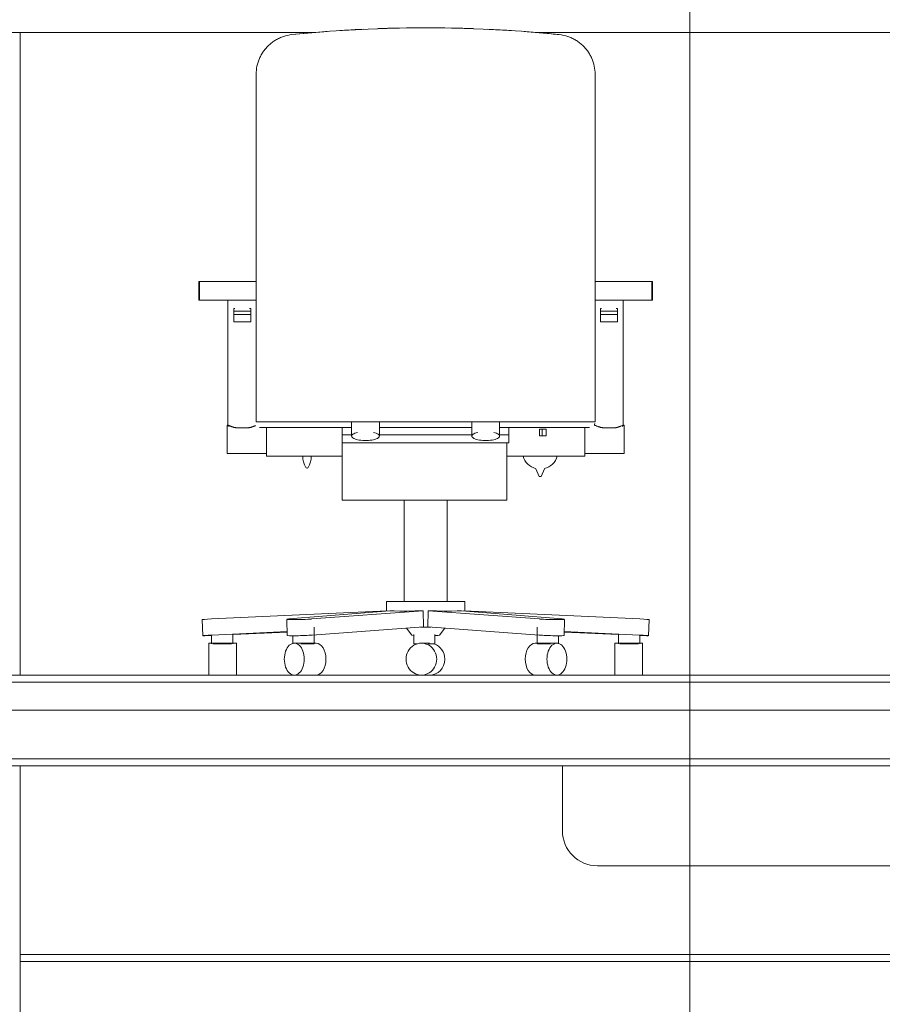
# Model space of a CAD drawing. Header units: metres. Extents: x 3.7 to 90.5, y -1.7 to 14.3.
# Tile 49 of 256: x 32.5 to 33.8, y 5.6 to 7. Entities that reach past the tile are written whole.
import ezdxf

# ---------------------------------------------------------------- set-up
doc = ezdxf.new("R2010")
doc.units = ezdxf.units.M
for name, color, linetype, lineweight in [('A-COLS', 7, 'Continuous', 18), ('A-FLOR', 7, 'Continuous', 18), ('A-FLOR-MCUT', 7, 'Continuous', 18), ('E-LITE-EQPM', 7, 'Continuous', 18), ('G-ANNO-SYMB', 7, 'Continuous', 9), ('I-FURN', 7, 'Continuous', 18), ('S-BEAM', 7, 'Continuous', 18), ('S-COLS', 7, 'Continuous', 18)]:
    doc.layers.add(name, color=color, linetype=linetype, lineweight=lineweight)

# ---------------------------------------------------------------- blocks, each defined once
blk = doc.blocks.new('63_PHILIPS_SmartBalance Wall-mounted_WL484W - 1xLED46S_840-8157319-Corte 1')
at = {"layer": 'E-LITE-EQPM'}
for p, q in [((33.3148, 5.91), (33.3148, 5.817)), ((34.2148, 5.817), (34.2148, 5.91)), ((33.3648, 5.767), (34.1648, 5.767))]:
    blk.add_line(p, q, dxfattribs=at)
for centre, start, end in [((33.3648, 5.817), 180, 270), ((34.1648, 5.817), 270, 0)]:
    blk.add_arc(centre, 0.05, start, end, dxfattribs=at)
blk = doc.blocks.new('CADEIRA GIRATÓRIA OPERACIONAL COM BRAÇO - High Back Fully Upholstered-1901921-Corte 1')
at = {"layer": 'I-FURN'}
for p, q in [((32.7942, 6.6037), (32.7942, 6.5767)), ((32.7943, 6.6037), (32.7942, 6.6037)), ((32.7943, 6.6037), (32.7952, 6.6037)), ((32.7952, 6.6037), (32.7952, 6.5767)), ((32.8742, 6.6037), (32.7952, 6.6037)), ((32.8764, 6.6037), (32.8742, 6.6037)), ((33.3638, 6.6037), (33.3616, 6.6037)), ((33.4428, 6.6037), (33.3638, 6.6037)), ((33.4428, 6.5767), (33.4428, 6.6037)), ((33.4428, 6.6037), (33.4437, 6.6037)), ((33.4438, 6.6037), (33.4437, 6.6037)), ((33.4438, 6.5767), (33.4438, 6.6037)), ((32.7942, 6.5767), (32.7943, 6.5767)), ((32.7952, 6.5767), (32.7943, 6.5767)), ((32.7952, 6.5767), (32.8742, 6.5767)), ((32.836, 6.5762), (32.836, 6.3976)), ((32.8742, 6.5767), (32.8764, 6.5767)), ((33.3616, 6.5767), (33.3638, 6.5767)), ((33.3638, 6.5767), (33.4428, 6.5767)), ((33.4019, 6.3976), (33.4019, 6.5762)), ((33.4437, 6.5767), (33.4428, 6.5767)), ((33.4437, 6.5767), (33.4438, 6.5767)), ((32.8446, 6.5611), (32.8446, 6.5649)), ((32.8446, 6.5649), (32.8461, 6.5649)), ((32.8446, 6.5564), (32.8446, 6.5611)), ((32.8687, 6.5611), (32.8446, 6.5611)), ((32.8446, 6.5545), (32.8446, 6.5565)), ((32.8687, 6.5564), (32.8446, 6.5564)), ((32.8671, 6.5649), (32.8687, 6.5649)), ((32.8687, 6.5649), (32.8687, 6.5611)), ((32.8687, 6.5611), (32.8687, 6.5564)), ((32.8687, 6.5565), (32.8687, 6.5545)), ((33.3693, 6.5611), (33.3693, 6.5649)), ((33.3709, 6.5649), (33.3693, 6.5649)), ((33.3693, 6.5564), (33.3693, 6.5611)), ((33.3693, 6.5611), (33.3934, 6.5611)), ((33.3693, 6.5545), (33.3693, 6.5565)), ((33.3693, 6.5564), (33.3934, 6.5564)), ((33.3934, 6.5649), (33.3919, 6.5649)), ((33.3934, 6.5649), (33.3934, 6.5611)), ((33.3934, 6.5611), (33.3934, 6.5564)), ((33.3934, 6.5565), (33.3934, 6.5545)), ((32.8446, 6.5458), (32.8446, 6.5545)), ((32.8687, 6.5458), (32.8446, 6.5458)), ((32.8687, 6.5545), (32.8687, 6.5458)), ((33.3693, 6.5458), (33.3693, 6.5545)), ((33.3693, 6.5458), (33.3934, 6.5458)), ((33.3934, 6.5545), (33.3934, 6.5458)), ((32.8764, 6.4029), (33.3616, 6.4029)), ((33.3611, 6.4001), (33.3605, 6.399)), ((32.8362, 6.3977), (32.8347, 6.3977)), ((32.8347, 6.3977), (32.8347, 6.3774)), ((32.8497, 6.394), (32.8634, 6.394)), ((32.8913, 6.3946), (32.8913, 6.3536)), ((32.9204, 6.3945), (33.0131, 6.3945)), ((32.9997, 6.3842), (32.9997, 6.3947)), ((33.0528, 6.3945), (33.1852, 6.3945)), ((33.2248, 6.3945), (33.3141, 6.3945)), ((33.2383, 6.3948), (33.2383, 6.3842)), ((33.2822, 6.392), (33.2856, 6.392)), ((33.2822, 6.3825), (33.2822, 6.392)), ((33.2856, 6.392), (33.2913, 6.392)), ((33.2856, 6.3825), (33.2856, 6.392)), ((33.2913, 6.392), (33.2913, 6.3825)), ((33.3467, 6.3536), (33.3467, 6.3947)), ((33.3611, 6.3977), (33.3605, 6.3977)), ((33.3609, 6.4), (33.3609, 6.3976)), ((33.3883, 6.394), (33.3746, 6.394)), ((33.4033, 6.3977), (33.4018, 6.3977)), ((33.4033, 6.3774), (33.4033, 6.3977)), ((32.8347, 6.3774), (32.8347, 6.3571)), ((32.9997, 6.3842), (32.9997, 6.3727)), ((32.9997, 6.3842), (33.0124, 6.3842)), ((32.9997, 6.2905), (32.9997, 6.3727)), ((32.9997, 6.3727), (33.0124, 6.3727)), ((33.2256, 6.3727), (33.0124, 6.3727)), ((33.1852, 6.3842), (33.0528, 6.3842)), ((33.2256, 6.3842), (33.2383, 6.3842)), ((33.2256, 6.3727), (33.2383, 6.3727)), ((33.235, 6.3727), (33.235, 6.2905)), ((33.2383, 6.3727), (33.2383, 6.3842)), ((33.2856, 6.3825), (33.2822, 6.3825)), ((33.2913, 6.3825), (33.2856, 6.3825)), ((33.4033, 6.3571), (33.4033, 6.3774)), ((32.8347, 6.3571), (32.8913, 6.3571)), ((32.8913, 6.3536), (32.9244, 6.3536)), ((32.9244, 6.3536), (32.9997, 6.3536)), ((33.235, 6.3536), (33.3136, 6.3536)), ((33.3136, 6.3536), (33.3467, 6.3536)), ((33.3467, 6.3571), (33.4033, 6.3571)), ((33.2769, 6.3356), (33.2816, 6.3246)), ((33.2843, 6.3246), (33.2889, 6.3356)), ((33.2816, 6.3246), (33.2843, 6.3246)), ((33.235, 6.2905), (32.9997, 6.2905)), ((33.0884, 6.2905), (33.0884, 6.1453)), ((33.1496, 6.1453), (33.1496, 6.2905)), ((33.0631, 6.1453), (33.0631, 6.1315)), ((33.1749, 6.1453), (33.0631, 6.1453)), ((33.1749, 6.1315), (33.1749, 6.1453)), ((32.7991, 6.1196), (32.8001, 6.0965)), ((32.8124, 6.1204), (33.0644, 6.1321)), ((32.9202, 6.1199), (32.9208, 6.0968)), ((33.0677, 6.1321), (32.9234, 6.1204)), ((32.9558, 6.1204), (33.1155, 6.1321)), ((33.116, 6.109), (33.1155, 6.1321)), ((33.122, 6.109), (33.1225, 6.1321)), ((33.1225, 6.1321), (33.2822, 6.1204)), ((33.3146, 6.1204), (33.1703, 6.1321)), ((33.1735, 6.1321), (33.4256, 6.1204)), ((33.3172, 6.0968), (33.3178, 6.1199)), ((33.4379, 6.0965), (33.4389, 6.1196)), ((33.116, 6.109), (32.9564, 6.0973)), ((32.9594, 6.0847), (32.9594, 6.1088)), ((33.0914, 6.1072), (33.0993, 6.0973)), ((33.1135, 6.1088), (33.1245, 6.1088)), ((33.2816, 6.0973), (33.122, 6.109)), ((33.1387, 6.0973), (33.1466, 6.1072)), ((33.2786, 6.1088), (33.2786, 6.0847)), ((32.8125, 6.0973), (32.8125, 6.0847)), ((32.9208, 6.1023), (32.8133, 6.0973)), ((32.843, 6.0847), (32.843, 6.0987)), ((32.8434, 6.0981), (32.9208, 6.1017)), ((32.9289, 6.0965), (32.9289, 6.0847)), ((33.1019, 6.0982), (33.1019, 6.0847)), ((33.1323, 6.0847), (33.1323, 6.0982)), ((33.3091, 6.0847), (33.3091, 6.0965)), ((33.4247, 6.0973), (33.3172, 6.1023)), ((33.3172, 6.1017), (33.395, 6.0981)), ((33.395, 6.0987), (33.395, 6.0847)), ((33.4255, 6.0847), (33.4255, 6.0973)), ((32.8481, 6.0858), (32.8085, 6.0858)), ((32.8085, 6.0858), (32.8085, 6.0629)), ((32.8145, 6.0847), (32.8409, 6.0847)), ((32.8481, 6.0629), (32.8481, 6.0858)), ((32.9621, 6.0858), (32.931, 6.0858)), ((32.9402, 6.0847), (32.9594, 6.0847)), ((33.1019, 6.0847), (33.1063, 6.0847)), ((33.1246, 6.0858), (33.1129, 6.0858)), ((33.1228, 6.0847), (33.1323, 6.0847)), ((33.3069, 6.0858), (33.2759, 6.0858)), ((33.2786, 6.0847), (33.2978, 6.0847)), ((33.4295, 6.0858), (33.3899, 6.0858)), ((33.3899, 6.0858), (33.3899, 6.0629)), ((33.3971, 6.0847), (33.4235, 6.0847)), ((33.4295, 6.0629), (33.4295, 6.0858)), ((32.8085, 6.0629), (32.8085, 6.04)), ((32.8481, 6.04), (32.8481, 6.0629)), ((33.3899, 6.0629), (33.3899, 6.04)), ((33.4295, 6.04), (33.4295, 6.0629))]:
    blk.add_line(p, q, dxfattribs=at)
at = {"layer": 'I-FURN', "flags": 128}
for points in [[(33.3103, 6.957), (33.2561, 6.9618), (33.2014, 6.965), (33.1465, 6.9667), (33.0915, 6.9667), (33.0366, 6.9651), (32.9819, 6.9618), (32.9277, 6.957)], [(32.9277, 6.957), (32.9503, 6.9593), (32.9731, 6.9612)], [(33.0131, 6.4029), (33.0131, 6.394), (33.0131, 6.3854), (33.0131, 6.3823)], [(33.0131, 6.3823), (33.0131, 6.3854), (33.0131, 6.394), (33.0131, 6.4029)], [(33.0528, 6.3823), (33.0528, 6.3854), (33.0528, 6.394), (33.0528, 6.4029)], [(33.0528, 6.4029), (33.0528, 6.394), (33.0528, 6.3854), (33.0528, 6.3823)], [(33.1852, 6.3823), (33.1852, 6.3854), (33.1852, 6.394), (33.1852, 6.4029)], [(33.1852, 6.4029), (33.1852, 6.394), (33.1852, 6.3854), (33.1852, 6.3823)], [(33.2248, 6.4029), (33.2248, 6.394), (33.2248, 6.3854), (33.2248, 6.3823)], [(33.2248, 6.3823), (33.2248, 6.3854), (33.2248, 6.394), (33.2248, 6.4029)], [(32.881, 6.3945), (32.881, 6.3945), (32.8811, 6.3945), (32.8813, 6.3945), (32.8815, 6.3945), (32.8818, 6.3945), (32.8821, 6.3945), (32.8825, 6.3945), (32.883, 6.3945), (32.8835, 6.3945), (32.8841, 6.3945), (32.8847, 6.3945), (32.8854, 6.3945), (32.8862, 6.3945), (32.887, 6.3945), (32.8879, 6.3945), (32.8888, 6.3945), (32.8898, 6.3945), (32.8908, 6.3945), (32.8918, 6.3945), (32.8929, 6.3945), (32.8941, 6.3945), (32.8953, 6.3945), (32.8965, 6.3945), (32.8978, 6.3945), (32.8991, 6.3945), (32.9004, 6.3945), (32.9018, 6.3945), (32.9032, 6.3945), (32.9046, 6.3945), (32.9061, 6.3945), (32.9076, 6.3945), (32.9091, 6.3945), (32.9106, 6.3945), (32.9121, 6.3945), (32.9137, 6.3945), (32.9152, 6.3945), (32.9168, 6.3945), (32.9184, 6.3945), (32.9199, 6.3945), (32.9204, 6.3945)], [(33.0215, 6.3875), (33.0194, 6.3869), (33.0176, 6.3863), (33.016, 6.3856), (33.0148, 6.3848), (33.0139, 6.384), (33.0133, 6.3831), (33.0131, 6.3823)], [(33.0528, 6.3823), (33.0527, 6.3831), (33.0521, 6.384), (33.0512, 6.3848), (33.0499, 6.3856), (33.0484, 6.3863), (33.0465, 6.3869), (33.0444, 6.3875)], [(33.1936, 6.3875), (33.1915, 6.3869), (33.1896, 6.3863), (33.188, 6.3856), (33.1868, 6.3848), (33.1859, 6.384), (33.1853, 6.3831), (33.1852, 6.3823)], [(33.2248, 6.3823), (33.2247, 6.3831), (33.2241, 6.384), (33.2232, 6.3848), (33.222, 6.3856), (33.2204, 6.3863), (33.2185, 6.3869), (33.2164, 6.3875)], [(33.3141, 6.3945), (33.3156, 6.3945), (33.3172, 6.3945), (33.3188, 6.3945), (33.3203, 6.3945), (33.3219, 6.3945), (33.3234, 6.3945), (33.3249, 6.3945), (33.3264, 6.3945), (33.3279, 6.3945), (33.3294, 6.3945), (33.3308, 6.3945), (33.3322, 6.3945), (33.3336, 6.3945), (33.335, 6.3945), (33.3363, 6.3945), (33.3376, 6.3945), (33.3388, 6.3945), (33.34, 6.3945), (33.3412, 6.3945), (33.3423, 6.3945), (33.3434, 6.3945), (33.3444, 6.3945), (33.3454, 6.3945), (33.3463, 6.3945), (33.3472, 6.3945), (33.348, 6.3945), (33.3488, 6.3945), (33.3495, 6.3945), (33.3501, 6.3945), (33.3507, 6.3945), (33.3513, 6.3945), (33.3518, 6.3945), (33.3522, 6.3945), (33.3525, 6.3945), (33.3528, 6.3945), (33.3531, 6.3945), (33.3533, 6.3945), (33.3534, 6.3945), (33.3534, 6.3945), (33.3534, 6.3945)], [(33.0131, 6.3823), (33.0133, 6.3814), (33.0139, 6.3806), (33.0148, 6.3797), (33.016, 6.379), (33.0176, 6.3783), (33.0194, 6.3776), (33.0215, 6.3771), (33.0239, 6.3766), (33.0263, 6.3763), (33.029, 6.3761), (33.0316, 6.3759), (33.0343, 6.3759), (33.037, 6.3761), (33.0396, 6.3763), (33.0421, 6.3766), (33.0444, 6.3771), (33.0465, 6.3776), (33.0484, 6.3783), (33.0499, 6.379), (33.0512, 6.3797), (33.0521, 6.3806), (33.0527, 6.3814), (33.0528, 6.3823)], [(33.0148, 6.3797), (33.0139, 6.3806), (33.0133, 6.3814)], [(33.0421, 6.3766), (33.0396, 6.3763), (33.037, 6.3761), (33.0343, 6.3759), (33.0316, 6.3759), (33.029, 6.3761), (33.0263, 6.3763), (33.0239, 6.3766), (33.0215, 6.3771), (33.0194, 6.3776), (33.0176, 6.3783), (33.016, 6.379)], [(33.0521, 6.3806), (33.0512, 6.3797), (33.0499, 6.379), (33.0484, 6.3783), (33.0465, 6.3776), (33.0444, 6.3771)], [(33.1852, 6.3823), (33.1853, 6.3814), (33.1859, 6.3806), (33.1868, 6.3797), (33.188, 6.379), (33.1896, 6.3783), (33.1915, 6.3776), (33.1936, 6.3771), (33.1959, 6.3766), (33.1984, 6.3763), (33.201, 6.3761), (33.2036, 6.3759), (33.2064, 6.3759), (33.209, 6.3761), (33.2116, 6.3763), (33.2141, 6.3766), (33.2164, 6.3771), (33.2185, 6.3776), (33.2204, 6.3783), (33.222, 6.379), (33.2232, 6.3797), (33.2241, 6.3806), (33.2247, 6.3814), (33.2248, 6.3823)], [(33.1868, 6.3797), (33.1859, 6.3806), (33.1853, 6.3814)], [(33.2141, 6.3766), (33.2116, 6.3763), (33.209, 6.3761), (33.2064, 6.3759), (33.2036, 6.3759), (33.201, 6.3761), (33.1984, 6.3763), (33.1959, 6.3766), (33.1936, 6.3771), (33.1915, 6.3776), (33.1896, 6.3783), (33.188, 6.379)], [(33.2241, 6.3806), (33.2232, 6.3797), (33.222, 6.379), (33.2204, 6.3783), (33.2185, 6.3776), (33.2164, 6.3771)], [(33.1155, 6.1321), (33.1034, 6.1319), (33.0921, 6.1318), (33.0821, 6.1318), (33.0738, 6.1319), (33.0677, 6.1321)], [(33.1703, 6.1321), (33.1642, 6.1319), (33.1559, 6.1318), (33.1459, 6.1318), (33.1346, 6.1319), (33.1225, 6.1321)], [(33.1265, 6.1087), (33.1251, 6.1087), (33.1129, 6.1087), (33.1115, 6.1087)]]:
    blk.add_lwpolyline(points, dxfattribs=at)
at = {"layer": 'I-FURN'}
for centre, radius, start, end in [((32.9712, 6.3521), 0.0279, 176.8425, 211.5062), ((32.9272, 6.3521), 0.0279, 328.4938, 3.1575), ((33.2829, 6.3602), 0.0253, 194.9762, 256.3572), ((33.2829, 6.3602), 0.0253, 283.7413, 345.0238), ((32.9492, 6.3386), 0.00205, 211.5062, 328.4938), ((32.9492, 6.3386), 0.00205, 211.5062, 328.4938)]:
    blk.add_arc(centre, radius, start, end, dxfattribs=at)
for centre, major_axis, ratio, start_param, end_param in [((32.8188, 6.1204), (0.0197, 0.0008), 0.012932, 1.904354, 3.184262), ((32.94, 6.1204), (0.0198, 0.0005), 0.036081, 2.569577, 5.641356), ((33.298, 6.1204), (-0.0198, 0.0005), 0.036081, 0.641829, 3.713608), ((33.4192, 6.1204), (-0.0197, 0.0008), 0.012932, 3.098923, 4.378832), ((32.8198, 6.0973), (0.0197, 0.0008), 0.012932, 1.904354, 3.184262), ((32.8198, 6.0973), (0.0197, 0.0008), 0.012932, 3.440243, 4.329517), ((32.9405, 6.0973), (0.0198, 0.0005), 0.036081, 3.08154, 5.641356), ((33.119, 6.0973), (0.0198, 0), 0.043912, 3.176499, 3.655781), ((33.119, 6.0973), (0.0198, 0), 0.043912, 5.480334, 6.248279), ((33.2974, 6.0973), (-0.0198, 0.0005), 0.036081, 0.641829, 3.201645), ((33.4182, 6.0973), (-0.0197, 0.0008), 0.012932, 3.098923, 4.378832), ((33.4182, 6.0973), (-0.0197, 0.0008), 0.012932, 1.953668, 2.842942), ((32.931, 6.0629), (0, 0.0229), 0.622635, 4.712389, 7.853982), ((32.9621, 6.0629), (0, 0.0229), 0.622635, 4.712389, 6.283185), ((33.1129, 6.0629), (0, 0.0229), 0.955792, 4.712389, 7.853982), ((33.1246, 6.0629), (0, 0.0229), 0.955792, 4.712389, 5.980266), ((33.2759, 6.0629), (0, 0.0229), 0.622635, 0, 1.570796), ((33.3069, 6.0629), (0, 0.0229), 0.622635, 4.712389, 7.853982), ((32.931, 6.0629), (0, 0.0229), 0.622635, 1.570796, 4.712389), ((32.9621, 6.0629), (0, 0.0229), 0.622635, 3.141593, 4.712389), ((33.1129, 6.0629), (0, 0.0229), 0.955792, 1.570796, 4.712389), ((33.1246, 6.0629), (0, 0.0229), 0.955792, 3.141593, 4.712389), ((33.2759, 6.0629), (0, 0.0229), 0.622635, 1.570796, 3.141593), ((33.3069, 6.0629), (0, 0.0229), 0.622635, 1.570796, 4.712389)]:
    blk.add_ellipse(centre, major_axis=major_axis, ratio=ratio, start_param=start_param, end_param=end_param, dxfattribs=at)
for points, knots in [([(32.9964, 6.9629), (33.0047, 6.9634), (33.0158, 6.9641), (33.0269, 6.9646), (33.0296, 6.9647)], [-0.9194213, -0.9194213, -0.9194213, -0.9194213, -0.8333333, -0.8050331, -0.8050331, -0.8050331, -0.8050331]), ([(33.0504, 6.9656), (33.0569, 6.9658), (33.0674, 6.9662), (33.0779, 6.9664), (33.0818, 6.9665)], [-0.7337974, -0.7337974, -0.7337974, -0.7337974, -0.6666667, -0.6260336, -0.6260336, -0.6260336, -0.6260336]), ([(33.1034, 6.9668), (33.1085, 6.9668), (33.1188, 6.9669), (33.1292, 6.9668), (33.1344, 6.9668)], [-0.5523539, -0.5523539, -0.5523539, -0.5523539, -0.5, -0.4462737, -0.4462737, -0.4462737, -0.4462737]), ([(33.1559, 6.9665), (33.1598, 6.9664), (33.1703, 6.9662), (33.1808, 6.9658), (33.1875, 6.9656)], [-0.3727, -0.3727, -0.3727, -0.3727, -0.3333333, -0.2645909, -0.2645909, -0.2645909, -0.2645909]), ([(33.2081, 6.9647), (33.2108, 6.9646), (33.2219, 6.964), (33.2331, 6.9634), (33.2417, 6.9628)], [-0.1937621, -0.1937621, -0.1937621, -0.1937621, -0.1666667, -0.0782429, -0.0782429, -0.0782429, -0.0782429]), ([(32.9277, 6.957), (32.9235, 6.9566), (32.9173, 6.9552), (32.9096, 6.9522), (32.9042, 6.9493), (32.8992, 6.9459), (32.8946, 6.9421), (32.8905, 6.9379), (32.8868, 6.9333), (32.8837, 6.9283), (32.8802, 6.9214), (32.8772, 6.912), (32.8764, 6.9041), (32.8764, 6.9002)], [-1, -1, -1, -1, -0.857143, -0.785714, -0.714286, -0.642857, -0.571429, -0.5, -0.428571, -0.357143, -0.285714, -0.142857, 0, 0, 0, 0]), ([(33.3616, 6.9002), (33.3616, 6.9041), (33.3608, 6.912), (33.3578, 6.9214), (33.3543, 6.9283), (33.3511, 6.9333), (33.3475, 6.9379), (33.3434, 6.9421), (33.3388, 6.9459), (33.3338, 6.9493), (33.3284, 6.9522), (33.3207, 6.9552), (33.3145, 6.9566), (33.3103, 6.957)], [-1, -1, -1, -1, -0.857143, -0.714286, -0.642857, -0.571429, -0.5, -0.428571, -0.357143, -0.285714, -0.214286, -0.142857, 0, 0, 0, 0]), ([(32.8764, 6.9002), (32.8764, 6.8812), (32.8764, 6.8428), (32.8764, 6.7768), (32.8764, 6.7161), (32.8764, 6.6616), (32.8764, 6.6344), (32.8764, 6.6208)], [-1, -1, -1, -1, -0.785714, -0.571429, -0.285714, -0.142857, 0, 0, 0, 0]), ([(33.3616, 6.6208), (33.3616, 6.6412), (33.3616, 6.6821), (33.3616, 6.7499), (33.3616, 6.81), (33.3616, 6.8621), (33.3616, 6.8875), (33.3616, 6.9002)], [-1, -1, -1, -1, -0.785714, -0.571429, -0.285714, -0.142857, 0, 0, 0, 0]), ([(32.8374, 6.3961), (32.8372, 6.3962), (32.8369, 6.3965), (32.8366, 6.3968), (32.8362, 6.3973), (32.836, 6.3976), (32.8361, 6.3977), (32.8362, 6.3977), (32.8362, 6.3977)], [0.3660185, 0.3660185, 0.3660185, 0.3660185, 0.3888889, 0.4166667, 0.4444444, 0.5, 0.5277778, 0.5555556, 0.5555556, 0.5555556, 0.5555556]), ([(32.8362, 6.3977), (32.8363, 6.3977), (32.8365, 6.3977), (32.8368, 6.3976), (32.8372, 6.3975), (32.8376, 6.3973), (32.8378, 6.3972), (32.838, 6.3972), (32.8382, 6.3971), (32.8386, 6.3969), (32.8392, 6.3966), (32.8399, 6.3964), (32.8404, 6.3962), (32.8407, 6.396), (32.8409, 6.396), (32.8411, 6.3959), (32.8414, 6.3958), (32.842, 6.3956), (32.8428, 6.3953), (32.8437, 6.395), (32.8444, 6.3948), (32.8449, 6.3946), (32.8455, 6.3945), (32.8463, 6.3944), (32.8477, 6.3942), (32.8489, 6.3941), (32.8497, 6.394)], [0.5555556, 0.5555556, 0.5555556, 0.5555556, 0.5833333, 0.6111111, 0.6388889, 0.6527778, 0.6666667, 0.6736111, 0.6805556, 0.6944444, 0.7222222, 0.75, 0.7638889, 0.7708333, 0.7777778, 0.7847222, 0.7916667, 0.8055556, 0.8333333, 0.8611111, 0.875, 0.8888889, 0.9027778, 0.9166667, 0.9444444, 1, 1, 1, 1]), ([(32.8634, 6.394), (32.8643, 6.3941), (32.8655, 6.3942), (32.8669, 6.3944), (32.8677, 6.3945), (32.8682, 6.3946), (32.8688, 6.3948), (32.8695, 6.395), (32.8704, 6.3953), (32.8712, 6.3956), (32.8718, 6.3958), (32.8721, 6.3959), (32.8723, 6.396), (32.8725, 6.3961), (32.8728, 6.3962), (32.8733, 6.3964), (32.874, 6.3966), (32.8746, 6.3969), (32.875, 6.3971), (32.8752, 6.3972), (32.8753, 6.3972)], [0, 0, 0, 0, 0.0555556, 0.0833333, 0.0972222, 0.1111111, 0.125, 0.1388889, 0.1666667, 0.1944444, 0.2083333, 0.2152778, 0.2222222, 0.2291667, 0.2361111, 0.25, 0.2777778, 0.3055556, 0.3194444, 0.3333333, 0.3333333, 0.3333333, 0.3333333]), ([(33.3746, 6.394), (33.3737, 6.3941), (33.3724, 6.3942), (33.3709, 6.3944), (33.3697, 6.3946), (33.3687, 6.3949), (33.3676, 6.3953), (33.3666, 6.3956), (33.3648, 6.3963), (33.363, 6.3971), (33.3616, 6.3976), (33.3612, 6.3977), (33.361, 6.3977)], [0, 0, 0, 0, 0.0555556, 0.0833333, 0.1111111, 0.1388889, 0.1666667, 0.1944444, 0.2222222, 0.3333333, 0.3888889, 0.4444444, 0.4444444, 0.4444444, 0.4444444]), ([(33.4018, 6.3977), (33.4016, 6.3977), (33.4013, 6.3977), (33.4007, 6.3974), (33.3998, 6.3971), (33.3986, 6.3966), (33.3973, 6.3961), (33.3964, 6.3957), (33.3952, 6.3953), (33.394, 6.3949), (33.3932, 6.3947), (33.3926, 6.3945), (33.3916, 6.3943), (33.3902, 6.3941), (33.3889, 6.3941), (33.3883, 6.394)], [0.5555556, 0.5555556, 0.5555556, 0.5555556, 0.6111111, 0.6388889, 0.6666667, 0.75, 0.7708333, 0.7916667, 0.8333333, 0.875, 0.8854167, 0.8958333, 0.9166667, 0.9583333, 1, 1, 1, 1]), ([(33.4006, 6.3961), (33.4008, 6.3962), (33.4012, 6.3966), (33.4017, 6.3971), (33.4019, 6.3974), (33.402, 6.3977), (33.4019, 6.3977), (33.4018, 6.3977)], [0.3660185, 0.3660185, 0.3660185, 0.3660185, 0.3888889, 0.4444444, 0.4722222, 0.5, 0.5555556, 0.5555556, 0.5555556, 0.5555556])]:
    blk.add_open_spline(points, degree=3, knots=knots, dxfattribs=at)
for points in [[(32.9731, 6.9612), (32.9747, 6.9613), (32.9764, 6.9614), (32.978, 6.9616)], [(33.2599, 6.9615), (33.2614, 6.9614), (33.2628, 6.9613), (33.2643, 6.9612)], [(33.2643, 6.9612), (33.272, 6.9606), (33.2874, 6.9593), (33.3027, 6.9578), (33.3103, 6.957)], [(32.8764, 6.6208), (32.8764, 6.6178), (32.8764, 6.6119), (32.8764, 6.6062), (32.8764, 6.6034)], [(33.3616, 6.6034), (33.3616, 6.6062), (33.3616, 6.6119), (33.3616, 6.6178), (33.3616, 6.6208)], [(32.8764, 6.6034), (32.8764, 6.6), (32.8764, 6.5931), (32.8764, 6.5825), (32.8764, 6.572), (32.8764, 6.5654), (32.8764, 6.5622)], [(33.3616, 6.5622), (33.3616, 6.5654), (33.3616, 6.572), (33.3616, 6.5825), (33.3616, 6.5931), (33.3616, 6.6), (33.3616, 6.6034)], [(32.8764, 6.5622), (32.8764, 6.5585), (32.8764, 6.5508), (32.8764, 6.5427), (32.8764, 6.5386)], [(33.3616, 6.5386), (33.3616, 6.5427), (33.3616, 6.5508), (33.3616, 6.5585), (33.3616, 6.5622)], [(32.8764, 6.5386), (32.8764, 6.5231), (32.8764, 6.4924), (32.8764, 6.4471), (32.8764, 6.4175), (32.8764, 6.4029)], [(33.3616, 6.4029), (33.3616, 6.4175), (33.3616, 6.4471), (33.3616, 6.4924), (33.3616, 6.5231), (33.3616, 6.5386)]]:
    blk.add_open_spline(points, degree=3, dxfattribs=at)
blk = doc.blocks.new('4 GRE - ESCOLA DE CINEMA E AUDIOVISUAL CINE REX R07_rvt-1-Corte 1')
at = {"layer": 'A-FLOR'}
for p, q in [((32.9612, 6.96), (32.5136, 6.96)), ((34.2046, 6.96), (33.2764, 6.96)), ((35.0573, 6.04), (32.3623, 6.04)), ((32.3623, 5.92), (35.0573, 5.92))]:
    blk.add_line(p, q, dxfattribs=at)
at = {"layer": 'A-FLOR-MCUT'}
blk.add_line((35.0573, 6.03), (32.3623, 6.03), dxfattribs=at)
at = {"layer": 'S-BEAM'}
blk.add_line((32.5386, 5.64), (35.0073, 5.64), dxfattribs=at)
at = {"layer": 'E-LITE-EQPM', "lineweight": 18}
blk.add_blockref('63_PHILIPS_SmartBalance Wall-mounted_WL484W - 1xLED46S_840-8157319-Corte 1', (0, 0), dxfattribs=at)
at = {"layer": 'I-FURN', "lineweight": 18}
blk.add_blockref('CADEIRA GIRATÓRIA OPERACIONAL COM BRAÇO - High Back Fully Upholstered-1901921-Corte 1', (0, 0), dxfattribs=at)
blk = doc.blocks.new('Family - L207-299352-Corte 1')
at = {"layer": 'A-FLOR'}
for p, q in [((35.0586, 6.03), (32.5136, 6.03)), ((32.5136, 5.99), (35.0586, 5.99)), ((35.0173, 5.91), (32.5136, 5.91))]:
    blk.add_line(p, q, dxfattribs=at)
blk = doc.blocks.new('Family - V203-299766-Corte 1')
at = {"layer": 'S-BEAM'}
blk.add_line((32.5386, 5.63), (35.0073, 5.63), dxfattribs=at)
blk = doc.blocks.new('Family - P8-299932-Corte 1')
at = {"layer": 'A-COLS'}
blk.add_line((32.5386, 3.02), (32.5386, 5.91), dxfattribs=at)
blk = doc.blocks.new('Family - P8-301582-Corte 1')
at = {"layer": 'S-COLS'}
blk.add_line((32.5386, 3.02), (32.5386, 5.91), dxfattribs=at)
blk = doc.blocks.new('Family - P8-300234-Corte 1')
at = {"layer": 'A-COLS'}
blk.add_line((32.5386, 6.04), (32.5386, 6.96), dxfattribs=at)
blk = doc.blocks.new('Family - P8-301644-Corte 1')
at = {"layer": 'S-COLS'}
blk.add_line((32.5386, 6.04), (32.5386, 6.96), dxfattribs=at)
blk = doc.blocks.new('ESTRUTURAL CINE REX _011_IFC-1-Corte 1')
at = {"layer": 'A-COLS', "lineweight": 18}
for name in ['Family - P8-301644-Corte 1', 'Family - P8-301582-Corte 1']:
    blk.add_blockref(name, (0, 0), dxfattribs=at)
at = {"layer": 'A-FLOR', "lineweight": 18}
blk.add_blockref('Family - L207-299352-Corte 1', (0, 0), dxfattribs=at)
at = {"layer": 'S-BEAM', "lineweight": 18}
blk.add_blockref('Family - V203-299766-Corte 1', (0, 0), dxfattribs=at)
at = {"layer": 'S-COLS', "lineweight": 18}
for name in ['Family - P8-300234-Corte 1', 'Family - P8-299932-Corte 1']:
    blk.add_blockref(name, (0, 0), dxfattribs=at)

msp = doc.modelspace()

# ---------------------------------------------------------------- linework, layer by layer
at = {"layer": 'G-ANNO-SYMB'}
msp.add_line((33.497, 12.9149), (33.497, -0.6386), dxfattribs=at)

# ---------------------------------------------------------------- block references
at = {"lineweight": 5}
for name in ['4 GRE - ESCOLA DE CINEMA E AUDIOVISUAL CINE REX R07_rvt-1-Corte 1', 'ESTRUTURAL CINE REX _011_IFC-1-Corte 1']:
    msp.add_blockref(name, (0, 0), dxfattribs=at)

doc.saveas('drawing.dxf')
